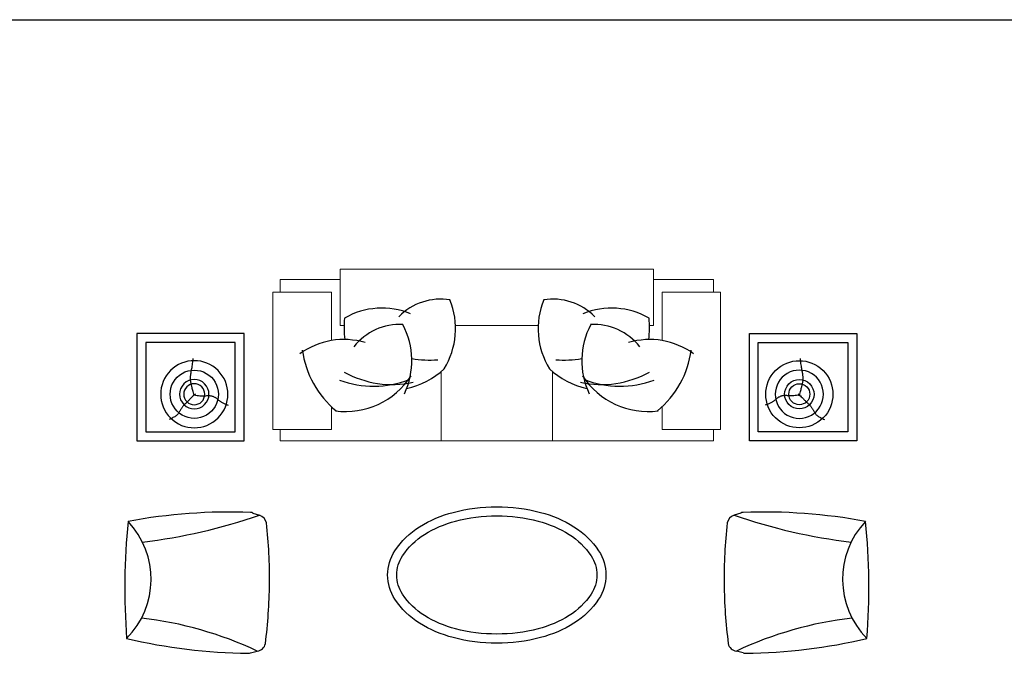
# Model space of a CAD drawing. Header units: millimetres. Extents: x -30782 to 40110, y 35885 to 73818.
# Tile 131 of 166: x 16939 to 22438, y 55255 to 58796. Entities that reach past the tile are written whole.
import ezdxf

# ---------------------------------------------------------------- set-up
doc = ezdxf.new("R2010")
doc.units = ezdxf.units.MM
doc.set_wipeout_variables(frame=1)
doc.layers.add('L1', color=7, linetype='Continuous')

# ---------------------------------------------------------------- blocks, each defined once
blk = doc.blocks.new('A$C124B5BAD')
at = {"linetype": 'ByBlock'}
for p, q in [((702.3, 2145.3), (739.6, 2134.7)), ((3452.9, 2145.3), (3415.7, 2134.7)), ((715.5, 1363.7), (752.2, 1376.1)), ((3439.8, 1363.7), (3403.1, 1376.1))]:
    blk.add_line(p, q, dxfattribs=at)
for points in [[(1468, 1709.9, -0.147373), (1508.8, 1845.2, -0.107136), (1646.6, 1979.3, -0.076468), (1834, 2059.9, -0.063415), (2077.6, 2090.9, -0.063415), (2321.3, 2059.9, -0.076468), (2508.7, 1979.3, -0.107136), (2646.5, 1845.2, -0.147373), (2687.2, 1709.9, -0.147373), (2646.5, 1574.7, -0.107136), (2508.7, 1440.5, -0.076468), (2321.3, 1359.9, -0.063415), (2077.6, 1328.9, -0.063415), (1834, 1359.9, -0.076468), (1646.6, 1440.5, -0.107136), (1508.8, 1574.7, -0.147373)], [(1518.8, 1709.9, -0.147373), (1551.1, 1817.1, -0.107136), (1673.5, 1936.3, -0.076468), (1846.8, 2010.7, -0.063415), (2077.6, 2040.1, -0.063415), (2308.5, 2010.7, -0.076468), (2481.8, 1936.3, -0.107136), (2604.2, 1817.1, -0.147373), (2636.4, 1709.9, -0.147373), (2604.2, 1602.8, -0.107136), (2481.8, 1483.6, -0.076468), (2308.5, 1409.1, -0.063415), (2077.6, 1379.7, -0.063415), (1846.8, 1409.1, -0.076468), (1673.5, 1483.6, -0.107136), (1551.1, 1602.8, -0.147373)]]:
    blk.add_lwpolyline(points, format="xyb", close=True, dxfattribs=at)
for centre, radius, start, end in [((720.1, -903.7), 3051.5, 90.5802, 103.4485), ((689.9, 2112.1), 35.5, 69.4125, 91.0474), ((3465.4, 2112.1), 35.5, 88.9526, 110.5875), ((3435.2, -903.7), 3051.5, 76.5515, 89.4198), ((735.1, 2083.9), 51, 10.7117, 84.8844), ((-2127.2, 1722.7), 2935.8, 0.7067, 7.2524), ((6282.4, 1722.7), 2935.8, 172.7476, 179.2933), ((3420.2, 2083.9), 51, 95.1156, 169.2883), ((-2123.6, 1737.2), 2932.2, 353.7748, 0.4254), ((6278.9, 1737.2), 2932.2, 179.5746, 186.2252), ((-283, -1637.7), 3186.6, 71.0432, 83.1228), ((4438.3, -1637.7), 3186.6, 96.8772, 108.9568), ((581.3, 4409.7), 3051.5, 259.3696, 272.2753), ((734.7, 1431.2), 57.8, 287.6115, 348.0706), ((3420.6, 1431.2), 57.8, 191.9294, 252.3885), ((3573.9, 4409.7), 3051.5, 267.7247, 280.6304), ((701.4, 1396.2), 35.5, 271.808, 293.443), ((3453.9, 1396.2), 35.5, 246.557, 268.192)]:
    blk.add_arc(centre, radius, start, end, dxfattribs=at)
for centre, radius, start, end in [((-149.9, 4030.8), 2094.4, 276.6734, 295.1336), ((4305.2, 4030.8), 2094.4, 244.8664, 263.3266), ((3706.3, 1782.5), 3706.6, 175.6427, 185.7585), ((-322.9, 1733.2), 469.7, 316.6163, 44.7849), ((4478.2, 1733.2), 469.7, 135.2151, 223.3837), ((449, 1782.5), 3706.6, 354.2415, 4.3573)]:
    blk.add_arc(centre, radius, start, end)
for points in [[(667.3, 960.7), (667.3, 360.7), (67.3, 360.7), (67.3, 960.7)], [(2077.6, 960.7), (867.3, 960.7), (867.3, 896.4), (827.6, 896.4), (827.6, 128.8), (867.3, 128.8), (867.3, 58.6), (1203.3, 58.6), (1203.3, 0), (2077.6, 0), (2951.9, 0), (2951.9, 58.6), (3288, 58.6), (3288, 128.8), (3327.6, 128.8), (3327.6, 896.4), (3288, 896.4), (3288, 960.7)], [(3488, 960.7), (3488, 360.7), (4088, 360.7), (4088, 960.7)]]:
    blk.add_wipeout(points)
at = {"lineweight": 0}
for p, q in [((867.3, 960.7), (867.3, 896.4)), ((867.3, 960.7), (2077.6, 960.7)), ((1767.3, 572.4), (1767.3, 960.7)), ((1767.3, 572.4), (1767.3, 940)), ((3288, 960.7), (2077.6, 960.7)), ((2388, 572.4), (2388, 960.7)), ((2388, 572.4), (2388, 940)), ((3288, 960.7), (3288, 896.4)), ((827.6, 512.6), (827.6, 896.4)), ((827.6, 896.4), (1153.8, 896.4)), ((1153.8, 896.4), (1153.8, 770)), ((3001.5, 896.4), (3001.5, 770)), ((3327.6, 896.4), (3001.5, 896.4)), ((3327.6, 512.6), (3327.6, 896.4)), ((827.6, 128.8), (827.6, 512.6)), ((3327.6, 128.8), (3327.6, 512.6)), ((1153.8, 399.9), (1153.8, 128.8)), ((3001.5, 399.9), (3001.5, 128.8)), ((1203.3, 315.3), (1203.3, 0)), ((1224.8, 315.3), (1203.3, 315.3)), ((2077.6, 315.3), (1846.7, 315.3)), ((2077.6, 315.3), (2308.6, 315.3)), ((2930.5, 315.3), (2951.9, 315.3)), ((2951.9, 315.3), (2951.9, 0)), ((1153.8, 128.8), (827.6, 128.8)), ((867.3, 128.8), (867.3, 58.6)), ((3001.5, 128.8), (3327.6, 128.8)), ((3288, 128.8), (3288, 58.6)), ((867.3, 58.6), (1203.3, 58.6)), ((3288, 58.6), (2951.9, 58.6)), ((1203.3, 0), (2077.6, 0)), ((2951.9, 0), (2077.6, 0))]:
    blk.add_line(p, q, dxfattribs=at)
for points in [[(667.3, 960.7), (667.3, 360.7), (67.3, 360.7), (67.3, 960.7)], [(3488, 960.7), (3488, 360.7), (4088, 360.7), (4088, 960.7)], [(617.3, 910.7), (617.3, 410.7), (117.3, 410.7), (117.3, 910.7)], [(3538, 910.7), (3538, 410.7), (4038, 410.7), (4038, 910.7)]]:
    blk.add_lwpolyline(points, close=True)
at = {"linetype": 'ByBlock'}
for points in [[(394.6, 698.2), (387.8, 704.1), (382, 709.3), (377, 714.1), (372.6, 718.4), (368.8, 722.3), (365.4, 725.9), (362.3, 729.2), (359.3, 732.3), (356.4, 735.2), (353.5, 738.1), (350.7, 740.8), (347.9, 743.4), (345.3, 745.9), (342.6, 748.4), (340.1, 750.8), (337.6, 753.2), (335.3, 755.6), (333, 758.1), (330.8, 760.5), (328.6, 763), (326.5, 765.5), (324.5, 768), (322.5, 770.6), (320.5, 773.3), (318.6, 776), (316.7, 778.8), (314.8, 781.7), (312.9, 784.6), (311.1, 787.5), (309.2, 790.5), (307.5, 793.5), (305.7, 796.6), (303.9, 799.6), (302.1, 802.7), (300.2, 805.8), (298.1, 808.8), (295.8, 811.8), (293.2, 814.8), (290.2, 817.6), (286.9, 820.3), (283, 823), (278.7, 825.6), (274.1, 828.1), (269.1, 830.6), (264, 833.1), (258.6, 835.7), (253.2, 838.4), (247.7, 841.2)], [(394.6, 698.2), (387.8, 704.1), (382, 709.3), (377, 714.1), (372.6, 718.4), (368.8, 722.3), (365.4, 725.9), (362.3, 729.2), (359.3, 732.3), (356.4, 735.2), (353.5, 738.1), (350.7, 740.8), (347.9, 743.4), (345.3, 745.9), (342.6, 748.4), (340.1, 750.8), (337.6, 753.2), (335.3, 755.6), (333, 758.1), (330.8, 760.5), (328.6, 763), (326.5, 765.5), (324.5, 768), (322.5, 770.6), (320.5, 773.3), (318.6, 776), (316.7, 778.8), (314.8, 781.7), (312.9, 784.6), (311.1, 787.5), (309.2, 790.5), (307.5, 793.5), (305.7, 796.6), (303.9, 799.6), (302.1, 802.7), (300.2, 805.8), (298.1, 808.8), (295.8, 811.8), (293.2, 814.8), (290.2, 817.6), (286.9, 820.3), (283, 823), (278.7, 825.6), (274.1, 828.1), (269.1, 830.6), (264, 833.1), (258.6, 835.7), (253.2, 838.4), (247.7, 841.2)], [(3760.7, 698.2), (3767.4, 704.1), (3773.3, 709.3), (3778.3, 714.1), (3782.7, 718.4), (3786.5, 722.3), (3789.9, 725.9), (3793, 729.2), (3796, 732.3), (3798.9, 735.2), (3801.8, 738.1), (3804.6, 740.8), (3807.3, 743.4), (3810, 745.9), (3812.7, 748.4), (3815.2, 750.8), (3817.7, 753.2), (3820, 755.6), (3822.3, 758.1), (3824.5, 760.5), (3826.7, 763), (3828.8, 765.5), (3830.8, 768), (3832.8, 770.6), (3834.8, 773.3), (3836.7, 776), (3838.6, 778.8), (3840.5, 781.7), (3842.4, 784.6), (3844.2, 787.5), (3846, 790.5), (3847.8, 793.5), (3849.6, 796.6), (3851.4, 799.6), (3853.2, 802.7), (3855.1, 805.8), (3857.2, 808.8), (3859.5, 811.8), (3862.1, 814.8), (3865, 817.6), (3868.4, 820.3), (3872.3, 823), (3876.6, 825.6), (3881.2, 828.1), (3886.1, 830.6), (3891.3, 833.1), (3896.7, 835.7), (3902.1, 838.4), (3907.6, 841.2)], [(3760.7, 698.2), (3767.4, 704.1), (3773.3, 709.3), (3778.3, 714.1), (3782.7, 718.4), (3786.5, 722.3), (3789.9, 725.9), (3793, 729.2), (3796, 732.3), (3798.9, 735.2), (3801.8, 738.1), (3804.6, 740.8), (3807.3, 743.4), (3810, 745.9), (3812.7, 748.4), (3815.2, 750.8), (3817.7, 753.2), (3820, 755.6), (3822.3, 758.1), (3824.5, 760.5), (3826.7, 763), (3828.8, 765.5), (3830.8, 768), (3832.8, 770.6), (3834.8, 773.3), (3836.7, 776), (3838.6, 778.8), (3840.5, 781.7), (3842.4, 784.6), (3844.2, 787.5), (3846, 790.5), (3847.8, 793.5), (3849.6, 796.6), (3851.4, 799.6), (3853.2, 802.7), (3855.1, 805.8), (3857.2, 808.8), (3859.5, 811.8), (3862.1, 814.8), (3865, 817.6), (3868.4, 820.3), (3872.3, 823), (3876.6, 825.6), (3881.2, 828.1), (3886.1, 830.6), (3891.3, 833.1), (3896.7, 835.7), (3902.1, 838.4), (3907.6, 841.2)], [(385.7, 701.2), (395.3, 704.1), (404, 706.2), (412, 707.7), (419.4, 708.5), (426.1, 709), (432.3, 709), (438.1, 708.8), (443.5, 708.5), (448.6, 708.2), (453.5, 707.9), (458.1, 707.6), (462.4, 707.4), (466.6, 707.3), (470.6, 707.4), (474.4, 707.6), (478.1, 707.9), (481.6, 708.5), (485.1, 709.3), (488.4, 710.2), (491.7, 711.3), (494.8, 712.6), (497.8, 714), (500.8, 715.5), (503.6, 717.1), (506.3, 718.8), (509, 720.6), (511.6, 722.5), (514.2, 724.4), (516.7, 726.3), (519.2, 728.3), (521.7, 730.2), (524.2, 732.2), (526.7, 734.2), (529.3, 736.1), (531.9, 738), (534.7, 739.9), (537.5, 741.9), (540.6, 743.8), (543.8, 745.8), (547.2, 747.8), (550.8, 749.9), (554.6, 751.9), (558.6, 753.9), (562.6, 755.7), (566.6, 757.3), (570.5, 758.7), (574.3, 759.7), (578, 760.3)], [(385.7, 701.2), (395.3, 704.1), (404, 706.2), (412, 707.7), (419.4, 708.5), (426.1, 709), (432.3, 709), (438.1, 708.8), (443.5, 708.5), (448.6, 708.2), (453.5, 707.9), (458.1, 707.6), (462.4, 707.4), (466.6, 707.3), (470.6, 707.4), (474.4, 707.6), (478.1, 707.9), (481.6, 708.5), (485.1, 709.3), (488.4, 710.2), (491.7, 711.3), (494.8, 712.6), (497.8, 714), (500.8, 715.5), (503.6, 717.1), (506.3, 718.8), (509, 720.6), (511.6, 722.5), (514.2, 724.4), (516.7, 726.3), (519.2, 728.3), (521.7, 730.2), (524.2, 732.2), (526.7, 734.2), (529.3, 736.1), (531.9, 738), (534.7, 739.9), (537.5, 741.9), (540.6, 743.8), (543.8, 745.8), (547.2, 747.8), (550.8, 749.9), (554.6, 751.9), (558.6, 753.9), (562.6, 755.7), (566.6, 757.3), (570.5, 758.7), (574.3, 759.7), (578, 760.3)], [(3769.6, 701.2), (3760, 704.1), (3751.3, 706.2), (3743.2, 707.7), (3735.9, 708.5), (3729.2, 709), (3723, 709), (3717.2, 708.8), (3711.8, 708.5), (3706.7, 708.2), (3701.8, 707.9), (3697.2, 707.6), (3692.9, 707.4), (3688.7, 707.3), (3684.7, 707.4), (3680.9, 707.6), (3677.2, 707.9), (3673.6, 708.5), (3670.2, 709.3), (3666.9, 710.2), (3663.6, 711.3), (3660.5, 712.6), (3657.5, 714), (3654.5, 715.5), (3651.7, 717.1), (3649, 718.8), (3646.3, 720.6), (3643.7, 722.5), (3641.1, 724.4), (3638.6, 726.3), (3636.1, 728.3), (3633.6, 730.2), (3631.1, 732.2), (3628.6, 734.2), (3626, 736.1), (3623.4, 738), (3620.6, 739.9), (3617.8, 741.9), (3614.7, 743.8), (3611.5, 745.8), (3608.1, 747.8), (3604.5, 749.9), (3600.6, 751.9), (3596.7, 753.9), (3592.7, 755.7), (3588.7, 757.3), (3584.8, 758.7), (3581, 759.7), (3577.3, 760.3)], [(3769.6, 701.2), (3760, 704.1), (3751.3, 706.2), (3743.2, 707.7), (3735.9, 708.5), (3729.2, 709), (3723, 709), (3717.2, 708.8), (3711.8, 708.5), (3706.7, 708.2), (3701.8, 707.9), (3697.2, 707.6), (3692.9, 707.4), (3688.7, 707.3), (3684.7, 707.4), (3680.9, 707.6), (3677.2, 707.9), (3673.6, 708.5), (3670.2, 709.3), (3666.9, 710.2), (3663.6, 711.3), (3660.5, 712.6), (3657.5, 714), (3654.5, 715.5), (3651.7, 717.1), (3649, 718.8), (3646.3, 720.6), (3643.7, 722.5), (3641.1, 724.4), (3638.6, 726.3), (3636.1, 728.3), (3633.6, 730.2), (3631.1, 732.2), (3628.6, 734.2), (3626, 736.1), (3623.4, 738), (3620.6, 739.9), (3617.8, 741.9), (3614.7, 743.8), (3611.5, 745.8), (3608.1, 747.8), (3604.5, 749.9), (3600.6, 751.9), (3596.7, 753.9), (3592.7, 755.7), (3588.7, 757.3), (3584.8, 758.7), (3581, 759.7), (3577.3, 760.3)], [(389.2, 709.1), (386.2, 700.3), (383.7, 692.5), (381.6, 685.4), (379.8, 679), (378.3, 673.2), (377, 667.9), (375.8, 663), (374.7, 658.5), (373.7, 654.2), (372.7, 650.1), (371.7, 646.2), (370.8, 642.4), (369.9, 638.7), (369.2, 635.1), (368.5, 631.5), (368, 627.9), (367.6, 624.3), (367.3, 620.6), (367.1, 616.9), (367.1, 613.1), (367.1, 609.3), (367.3, 605.4), (367.5, 601.5), (367.8, 597.5), (368.2, 593.5), (368.7, 589.4), (369.3, 585.1), (369.9, 580.7), (370.7, 576.2), (371.5, 571.5), (372.4, 566.5), (373.4, 561.2), (374.5, 555.7), (375.6, 549.8), (376.8, 543.3), (377.9, 536.4), (379, 528.7), (380, 520.3), (380.9, 511), (381.7, 500.8)], [(389.2, 709.1), (386.2, 700.3), (383.7, 692.5), (381.6, 685.4), (379.8, 679), (378.3, 673.2), (377, 667.9), (375.8, 663), (374.7, 658.5), (373.7, 654.2), (372.7, 650.1), (371.7, 646.2), (370.8, 642.4), (369.9, 638.7), (369.2, 635.1), (368.5, 631.5), (368, 627.9), (367.6, 624.3), (367.3, 620.6), (367.1, 616.9), (367.1, 613.1), (367.1, 609.3), (367.3, 605.4), (367.5, 601.5), (367.8, 597.5), (368.2, 593.5), (368.7, 589.4), (369.3, 585.1), (369.9, 580.7), (370.7, 576.2), (371.5, 571.5), (372.4, 566.5), (373.4, 561.2), (374.5, 555.7), (375.6, 549.8), (376.8, 543.3), (377.9, 536.4), (379, 528.7), (380, 520.3), (380.9, 511), (381.7, 500.8)], [(3766.1, 709.1), (3769.1, 700.3), (3771.6, 692.5), (3773.7, 685.4), (3775.4, 679), (3777, 673.2), (3778.3, 667.9), (3779.4, 663), (3780.5, 658.5), (3781.6, 654.2), (3782.6, 650.1), (3783.6, 646.2), (3784.5, 642.4), (3785.3, 638.7), (3786.1, 635.1), (3786.7, 631.5), (3787.3, 627.9), (3787.7, 624.3), (3788, 620.6), (3788.2, 616.9), (3788.2, 613.1), (3788.2, 609.3), (3788, 605.4), (3787.8, 601.5), (3787.5, 597.5), (3787.1, 593.5), (3786.6, 589.4), (3786, 585.1), (3785.3, 580.7), (3784.6, 576.2), (3783.8, 571.5), (3782.9, 566.5), (3781.9, 561.2), (3780.8, 555.7), (3779.7, 549.8), (3778.5, 543.3), (3777.4, 536.4), (3776.3, 528.7), (3775.3, 520.3), (3774.3, 511), (3773.6, 500.8)], [(3766.1, 709.1), (3769.1, 700.3), (3771.6, 692.5), (3773.7, 685.4), (3775.4, 679), (3777, 673.2), (3778.3, 667.9), (3779.4, 663), (3780.5, 658.5), (3781.6, 654.2), (3782.6, 650.1), (3783.6, 646.2), (3784.5, 642.4), (3785.3, 638.7), (3786.1, 635.1), (3786.7, 631.5), (3787.3, 627.9), (3787.7, 624.3), (3788, 620.6), (3788.2, 616.9), (3788.2, 613.1), (3788.2, 609.3), (3788, 605.4), (3787.8, 601.5), (3787.5, 597.5), (3787.1, 593.5), (3786.6, 589.4), (3786, 585.1), (3785.3, 580.7), (3784.6, 576.2), (3783.8, 571.5), (3782.9, 566.5), (3781.9, 561.2), (3780.8, 555.7), (3779.7, 549.8), (3778.5, 543.3), (3777.4, 536.4), (3776.3, 528.7), (3775.3, 520.3), (3774.3, 511), (3773.6, 500.8)]]:
    blk.add_lwpolyline(points, dxfattribs=at)
for centre, radius, start, end in [((1529.9, 377.1), 543.9, 130.0811, 171.9511), ((1232.6, 359.9), 436.6, 32.9981, 97.4172), ((2922.7, 359.9), 436.6, 82.5828, 147.0019), ((2625.4, 377.1), 543.9, 8.0489, 49.9189), ((1174.2, 512), 429, 332.0045, 25.5491), ((1483.6, 240.5), 436.6, 46.5927, 78.0473), ((2671.6, 240.5), 436.6, 101.9527, 133.4073), ((2981.1, 512), 429, 154.4509, 207.9955), ((1388.9, 111.4), 543.9, 68.5301, 110.4001), ((1492, 101.8), 543.9, 77.4988, 119.3688), ((2663.3, 101.8), 543.9, 60.6312, 102.5012), ((2766.4, 111.4), 543.9, 69.5999, 111.4699), ((1418, 333.1), 429, 338.0045, 31.5491), ((2737.2, 333.1), 429, 148.4509, 201.9955), ((1701.8, -34.8), 543.9, 85.0934, 100.4515), ((2453.5, -34.8), 543.9, 79.5485, 94.9066), ((1224, 812.6), 418.6, 234.0561, 286.4945), ((2931.2, 812.6), 418.6, 253.5055, 305.9439), ((1768.6, 327.1), 543.9, 172.9349, 185.5458), ((1535.4, 636.4), 326.3, 218.3394, 273.2262), ((2619.9, 636.4), 326.3, 266.7738, 321.6606), ((2386.7, 327.1), 543.9, 354.4542, 7.0651), ((1436.2, 637.2), 418.6, 240.0561, 292.4945), ((1764.3, 494.6), 326.3, 224.3394, 279.2262), ((2391, 494.6), 326.3, 260.7738, 315.6606), ((2719.1, 637.2), 418.6, 247.5055, 299.9439)]:
    blk.add_arc(centre, radius, start, end)
blk.add_ellipse((388.1, 699.9), major_axis=(132.6, 132.6), ratio=1, dxfattribs=at)
at = {"linetype": 'ByBlock', "extrusion": (0, 0, -1)}
blk.add_ellipse((3767.2, 699.9), major_axis=(-132.6, 132.6), ratio=1, dxfattribs=at)
for start_param, end_param in [(4.712389, 7.853982), (4.712389, 7.853982), (1.570796, 4.712389), (1.570796, 4.712389)]:
    blk.add_ellipse((388.1, 699.9), major_axis=(95.3, 95.3), ratio=1, start_param=start_param, end_param=end_param)
at = {"extrusion": (0, 0, -1)}
for start_param, end_param in [(4.712389, 7.853982), (4.712389, 7.853982), (1.570796, 4.712389), (1.570796, 4.712389)]:
    blk.add_ellipse((3767.2, 699.9), major_axis=(-95.3, 95.3), ratio=1, start_param=start_param, end_param=end_param, dxfattribs=at)
at = {"linetype": 'ByBlock'}
for major_axis in [(-58, 58), (-58, 58), (-41.4, 41.4), (-41.4, 41.4)]:
    blk.add_ellipse((388.1, 699.9), major_axis=major_axis, ratio=1, start_param=-1.570796, end_param=4.712389, dxfattribs=at)
at = {"linetype": 'ByBlock', "extrusion": (0, 0, -1)}
for major_axis in [(58, 58), (58, 58), (41.4, 41.4), (41.4, 41.4)]:
    blk.add_ellipse((3767.2, 699.9), major_axis=major_axis, ratio=1, start_param=-1.570796, end_param=4.712389, dxfattribs=at)
blk = doc.blocks.new('format')
at = {"color": 155, "true_color": 0x546d8e}
blk.add_line((-27052.7, 58795.7), (40110.2, 58795.7), dxfattribs=at)

msp = doc.modelspace()

# ---------------------------------------------------------------- block references
at = {"rotation": 180}
msp.add_blockref('A$C124B5BAD', (21680.9, 57402.4), dxfattribs=at)

# ---------------------------------------------------------------- next in the draw order: block references
at = {"layer": 'L1'}
msp.add_blockref('format', (0, 0), dxfattribs=at)

doc.saveas('drawing.dxf')
